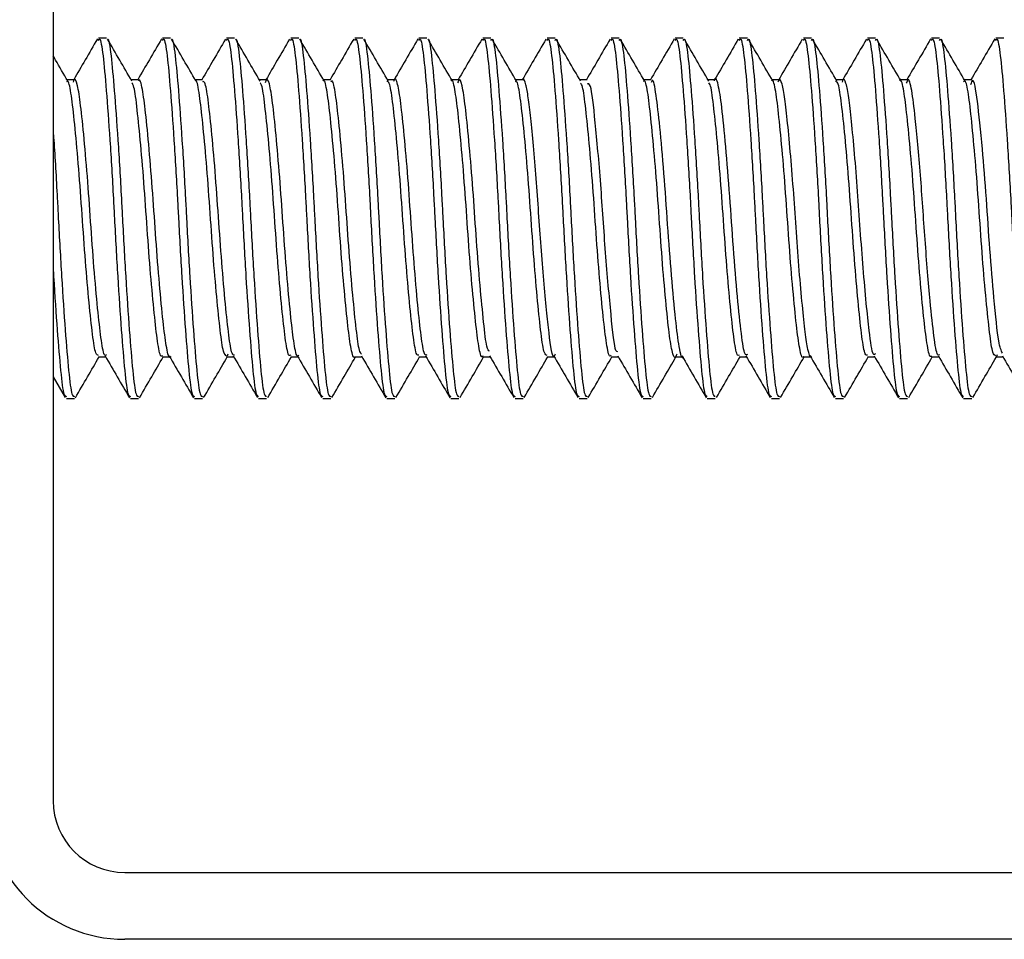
# Model space of a CAD drawing. Header units: inches. Extents: x 0.1 to 10.7, y 0.1 to 7.7.
# Tile 28 of 46: x 5.0349 to 5.0704, y 6.2669 to 6.3001. Entities that reach past the tile are written whole.
import ezdxf

# ---------------------------------------------------------------- set-up
doc = ezdxf.new("R2010")
doc.units = ezdxf.units.IN
doc.header["$MEASUREMENT"] = 0

msp = doc.modelspace()

# ---------------------------------------------------------------- linework, layer by layer
for p, q in [((5.036087, 6.366094), (5.036087, 6.271927)), ((5.038011, 6.299479), (5.037721, 6.299479)), ((5.040325, 6.299479), (5.040036, 6.299479)), ((5.04264, 6.299479), (5.042351, 6.299479)), ((5.044955, 6.299479), (5.044666, 6.299479)), ((5.04727, 6.299479), (5.046981, 6.299479)), ((5.049585, 6.299479), (5.049295, 6.299479)), ((5.0519, 6.299479), (5.05161, 6.299479)), ((5.054214, 6.299479), (5.053925, 6.299479)), ((5.056529, 6.299479), (5.05624, 6.299479)), ((5.058844, 6.299479), (5.058555, 6.299479)), ((5.061159, 6.299479), (5.060869, 6.299479)), ((5.063474, 6.299479), (5.063184, 6.299479)), ((5.065788, 6.299479), (5.065499, 6.299479)), ((5.068103, 6.299479), (5.067814, 6.299479)), ((5.070418, 6.299479), (5.070129, 6.299479)), ((5.036853, 6.297975), (5.036589, 6.297975)), ((5.039168, 6.297975), (5.038904, 6.297975)), ((5.041483, 6.297975), (5.041219, 6.297975)), ((5.043797, 6.297975), (5.043533, 6.297975)), ((5.046112, 6.297975), (5.045848, 6.297975)), ((5.048427, 6.297975), (5.048163, 6.297975)), ((5.050742, 6.297975), (5.050478, 6.297975)), ((5.053056, 6.297975), (5.052793, 6.297975)), ((5.055372, 6.297975), (5.055107, 6.297975)), ((5.057686, 6.297975), (5.057422, 6.297975)), ((5.060001, 6.297975), (5.059737, 6.297975)), ((5.062316, 6.297975), (5.062052, 6.297975)), ((5.064631, 6.297975), (5.064367, 6.297975)), ((5.066945, 6.297975), (5.066682, 6.297975)), ((5.06926, 6.297975), (5.068996, 6.297975)), ((5.037721, 6.287962), (5.037985, 6.287962)), ((5.040036, 6.287962), (5.0403, 6.287962)), ((5.042351, 6.287962), (5.042615, 6.287962)), ((5.0424, 6.288058), (5.042376, 6.28799)), ((5.044665, 6.287962), (5.044929, 6.287962)), ((5.04698, 6.287962), (5.047244, 6.287962)), ((5.049295, 6.287962), (5.049559, 6.287962)), ((5.05161, 6.287962), (5.051874, 6.287962)), ((5.053925, 6.287962), (5.054189, 6.287962)), ((5.05624, 6.287962), (5.056503, 6.287962)), ((5.058554, 6.287962), (5.058818, 6.287962)), ((5.060869, 6.287962), (5.061133, 6.287962)), ((5.063184, 6.287962), (5.063448, 6.287962)), ((5.065499, 6.287962), (5.065763, 6.287962)), ((5.067813, 6.287962), (5.068078, 6.287962)), ((5.070129, 6.287962), (5.070392, 6.287962)), ((5.070178, 6.288045), (5.070156, 6.287975)), ((5.036087, 6.287245), (5.036524, 6.286493)), ((5.036564, 6.286458), (5.036853, 6.286458)), ((5.038879, 6.286458), (5.039168, 6.286458)), ((5.041194, 6.286458), (5.041483, 6.286458)), ((5.043508, 6.286458), (5.043798, 6.286458)), ((5.045823, 6.286458), (5.046113, 6.286458)), ((5.048138, 6.286458), (5.048427, 6.286458)), ((5.050453, 6.286458), (5.050742, 6.286458)), ((5.052768, 6.286458), (5.053057, 6.286458)), ((5.055082, 6.286458), (5.055372, 6.286458)), ((5.057397, 6.286458), (5.057687, 6.286458)), ((5.059712, 6.286458), (5.060001, 6.286458)), ((5.062027, 6.286458), (5.062316, 6.286458)), ((5.064342, 6.286458), (5.064631, 6.286458)), ((5.066656, 6.286458), (5.066946, 6.286458)), ((5.068971, 6.286458), (5.069261, 6.286458)), ((5.03867, 6.269344), (5.132837, 6.269344)), ((5.132837, 6.266927), (5.03867, 6.266927))]:
    msp.add_line(p, q)
for radius in [0.005, 0.002583]:
    msp.add_arc((5.03867, 6.271927), radius, 180, 270)
for points, knots in [([(5.037684, 6.299449), (5.037537, 6.299196), (5.037252, 6.298705), (5.036966, 6.298214), (5.036828, 6.297975)], [0, 0, 0, 0, 0.51444, 1, 1, 1, 1]), ([(5.037721, 6.299398), (5.037735, 6.299421), (5.037792, 6.299513), (5.03789, 6.29892), (5.038004, 6.297672), (5.038137, 6.295843), (5.038237, 6.294177), (5.038324, 6.292499), (5.038417, 6.290811), (5.038549, 6.288864), (5.038672, 6.287388), (5.038775, 6.286542), (5.038849, 6.28654), (5.038879, 6.286539)], [0, 0, 0, 0, 0.034586, 0.142153, 0.249681, 0.357186, 0.46475, 0.49998, 0.604499, 0.711996, 0.819565, 0.927082, 1, 1, 1, 1]), ([(5.038049, 6.299437), (5.03805, 6.299438), (5.038094, 6.299486), (5.038179, 6.298898), (5.038293, 6.297678), (5.038426, 6.295841), (5.038526, 6.294177), (5.038613, 6.292499), (5.038706, 6.290811), (5.038839, 6.288864), (5.038962, 6.287388), (5.039065, 6.286542), (5.039138, 6.28654), (5.039168, 6.286539)], [0, 0, 0, 0, 0.002695, 0.113815, 0.224895, 0.335952, 0.447069, 0.483463, 0.591434, 0.702482, 0.813604, 0.924673, 1, 1, 1, 1]), ([(5.03893, 6.297931), (5.038783, 6.298183), (5.038489, 6.298688), (5.038196, 6.299193), (5.038049, 6.299446)], [0, 0, 0, 0, 0.499614, 1, 1, 1, 1]), ([(5.040001, 6.299452), (5.039854, 6.2992), (5.039568, 6.298707), (5.039282, 6.298215), (5.039143, 6.297975)], [0, 0, 0, 0, 0.512491, 1, 1, 1, 1]), ([(5.040036, 6.299398), (5.04005, 6.299421), (5.040107, 6.299513), (5.040205, 6.29892), (5.040318, 6.297672), (5.040451, 6.295843), (5.040551, 6.294177), (5.040639, 6.292499), (5.040732, 6.290811), (5.040864, 6.288864), (5.040987, 6.287388), (5.04109, 6.286542), (5.041164, 6.28654), (5.041194, 6.286539)], [0, 0, 0, 0, 0.0345865, 0.1421533, 0.2496809, 0.3571865, 0.4647501, 0.4999805, 0.6044986, 0.711996, 0.8195648, 0.9270819, 1, 1, 1, 1]), ([(5.040365, 6.299438), (5.040365, 6.299439), (5.040409, 6.299486), (5.040494, 6.298897), (5.040608, 6.297678), (5.040741, 6.295841), (5.040841, 6.294177), (5.040928, 6.292499), (5.041021, 6.290811), (5.041153, 6.288864), (5.041276, 6.287388), (5.041379, 6.286542), (5.041453, 6.28654), (5.041483, 6.286539)], [0, 0, 0, 0, 0.002171, 0.113349, 0.224487, 0.335603, 0.446778, 0.483191, 0.591219, 0.702326, 0.813506, 0.924634, 1, 1, 1, 1]), ([(5.041245, 6.29793), (5.041098, 6.298182), (5.040805, 6.298687), (5.040511, 6.299192), (5.040365, 6.299445)], [0, 0, 0, 0, 0.499613, 1, 1, 1, 1]), ([(5.042311, 6.299444), (5.042164, 6.299192), (5.04188, 6.298702), (5.041595, 6.298213), (5.041457, 6.297975)], [0, 0, 0, 0, 0.514732, 1, 1, 1, 1]), ([(5.042351, 6.299398), (5.042365, 6.299421), (5.042422, 6.299513), (5.042519, 6.29892), (5.042633, 6.297672), (5.042766, 6.295843), (5.042866, 6.294177), (5.042954, 6.292499), (5.043047, 6.290811), (5.043179, 6.288864), (5.043302, 6.287388), (5.043405, 6.286542), (5.043479, 6.28654), (5.043508, 6.286539)], [0, 0, 0, 0, 0.034586, 0.142153, 0.249681, 0.357186, 0.46475, 0.49998, 0.604499, 0.711996, 0.819565, 0.927082, 1, 1, 1, 1]), ([(5.04268, 6.299438), (5.042681, 6.299439), (5.042724, 6.299485), (5.042809, 6.298897), (5.042923, 6.297678), (5.043056, 6.295841), (5.043156, 6.294177), (5.043243, 6.292499), (5.043336, 6.290811), (5.043468, 6.288864), (5.043591, 6.287388), (5.043694, 6.286542), (5.043768, 6.28654), (5.043798, 6.286539)], [0, 0, 0, 0, 0.001661, 0.112897, 0.224092, 0.335264, 0.446496, 0.482928, 0.59101, 0.702174, 0.813411, 0.924595, 1, 1, 1, 1]), ([(5.043561, 6.297929), (5.043414, 6.298181), (5.04312, 6.298686), (5.042827, 6.299191), (5.04268, 6.299444)], [0, 0, 0, 0, 0.499615, 1, 1, 1, 1]), ([(5.044623, 6.29944), (5.044476, 6.299187), (5.044193, 6.298699), (5.043909, 6.298211), (5.043772, 6.297975)], [0, 0, 0, 0, 0.517297, 1, 1, 1, 1]), ([(5.044666, 6.299398), (5.04468, 6.299421), (5.044737, 6.299513), (5.044834, 6.29892), (5.044948, 6.297672), (5.045081, 6.295843), (5.045181, 6.294177), (5.045268, 6.292499), (5.045361, 6.290811), (5.045494, 6.288864), (5.045617, 6.287388), (5.04572, 6.286542), (5.045793, 6.28654), (5.045823, 6.286539)], [0, 0, 0, 0, 0.034586, 0.142153, 0.249681, 0.357186, 0.46475, 0.49998, 0.604499, 0.711996, 0.819565, 0.927082, 1, 1, 1, 1]), ([(5.044995, 6.299439), (5.044996, 6.299439), (5.045039, 6.299485), (5.045123, 6.298896), (5.045237, 6.297678), (5.04537, 6.295841), (5.04547, 6.294177), (5.045558, 6.292499), (5.045651, 6.290811), (5.045783, 6.288864), (5.045906, 6.287388), (5.046009, 6.286542), (5.046083, 6.28654), (5.046113, 6.286539)], [0, 0, 0, 0, 0.00118, 0.112469, 0.223717, 0.334943, 0.446229, 0.482678, 0.590813, 0.70203, 0.813321, 0.924559, 1, 1, 1, 1]), ([(5.045876, 6.297928), (5.045729, 6.29818), (5.045435, 6.298685), (5.045142, 6.29919), (5.044995, 6.299443)], [0, 0, 0, 0, 0.499618, 1, 1, 1, 1]), ([(5.046942, 6.299447), (5.046795, 6.299194), (5.046511, 6.298704), (5.046225, 6.298213), (5.046087, 6.297975)], [0, 0, 0, 0, 0.51521, 1, 1, 1, 1]), ([(5.046981, 6.299398), (5.046994, 6.299421), (5.047052, 6.299513), (5.047149, 6.29892), (5.047263, 6.297672), (5.047396, 6.295843), (5.047496, 6.294177), (5.047583, 6.292499), (5.047676, 6.290811), (5.047808, 6.288864), (5.047931, 6.287388), (5.048035, 6.286542), (5.048108, 6.28654), (5.048138, 6.286539)], [0, 0, 0, 0, 0.034586, 0.142153, 0.249681, 0.357186, 0.46475, 0.49998, 0.604499, 0.711996, 0.819565, 0.927082, 1, 1, 1, 1]), ([(5.047311, 6.29944), (5.047311, 6.29944), (5.047354, 6.299485), (5.047438, 6.298896), (5.047552, 6.297678), (5.047685, 6.295841), (5.047785, 6.294177), (5.047873, 6.292499), (5.047966, 6.290811), (5.048098, 6.288864), (5.048221, 6.287388), (5.048324, 6.286542), (5.048398, 6.28654), (5.048427, 6.286539)], [0, 0, 0, 0, 0.000735, 0.112074, 0.223372, 0.334647, 0.445982, 0.482448, 0.590631, 0.701897, 0.813238, 0.924525, 1, 1, 1, 1]), ([(5.048191, 6.297927), (5.048044, 6.298179), (5.047751, 6.298684), (5.047457, 6.299189), (5.047311, 6.299442)], [0, 0, 0, 0, 0.499623, 1, 1, 1, 1]), ([(5.04926, 6.299452), (5.049114, 6.2992), (5.048828, 6.298707), (5.048541, 6.298215), (5.048402, 6.297975)], [0, 0, 0, 0, 0.51261, 1, 1, 1, 1]), ([(5.049295, 6.299398), (5.049309, 6.299421), (5.049367, 6.299513), (5.049464, 6.29892), (5.049578, 6.297672), (5.049711, 6.295843), (5.049811, 6.294177), (5.049898, 6.292499), (5.049991, 6.290811), (5.050123, 6.288864), (5.050246, 6.287388), (5.050349, 6.286542), (5.050423, 6.28654), (5.050453, 6.286539)], [0, 0, 0, 0, 0.0345865, 0.1421533, 0.2496809, 0.3571865, 0.4647501, 0.4999805, 0.6044986, 0.711996, 0.8195648, 0.9270819, 1, 1, 1, 1]), ([(5.049626, 6.29944), (5.049626, 6.29944), (5.049669, 6.299484), (5.049753, 6.298896), (5.049867, 6.297678), (5.05, 6.295841), (5.0501, 6.294177), (5.050187, 6.292499), (5.05028, 6.290811), (5.050413, 6.288864), (5.050536, 6.287388), (5.050639, 6.286542), (5.050712, 6.28654), (5.050742, 6.286539)], [0, 0, 0, 0, 0.000338, 0.111721, 0.223063, 0.334382, 0.445762, 0.482242, 0.590468, 0.701779, 0.813164, 0.924495, 1, 1, 1, 1]), ([(5.050506, 6.297926), (5.05036, 6.298179), (5.050066, 6.298683), (5.049773, 6.299188), (5.049626, 6.299441)], [0, 0, 0, 0, 0.499629, 1, 1, 1, 1]), ([(5.051571, 6.299446), (5.051425, 6.299194), (5.05114, 6.298704), (5.050855, 6.298214), (5.050716, 6.297975)], [0, 0, 0, 0, 0.513838, 1, 1, 1, 1]), ([(5.05161, 6.299398), (5.051624, 6.299421), (5.051681, 6.299513), (5.051779, 6.29892), (5.051892, 6.297672), (5.052025, 6.295843), (5.052126, 6.294177), (5.052213, 6.292499), (5.052306, 6.290811), (5.052438, 6.288864), (5.052561, 6.287388), (5.052664, 6.286542), (5.052738, 6.28654), (5.052768, 6.286539)], [0, 0, 0, 0, 0.034586, 0.142153, 0.249681, 0.357186, 0.46475, 0.49998, 0.604499, 0.711996, 0.819565, 0.927082, 1, 1, 1, 1]), ([(5.0519, 6.299398), (5.051913, 6.299421), (5.051971, 6.299513), (5.052068, 6.29892), (5.052182, 6.297672), (5.052315, 6.295843), (5.052415, 6.294177), (5.052502, 6.292499), (5.052595, 6.290811), (5.052727, 6.288864), (5.05285, 6.287388), (5.052954, 6.286542), (5.053027, 6.28654), (5.053057, 6.286539)], [0, 0, 0, 0, 0.0345865, 0.1421533, 0.2496809, 0.3571865, 0.4647501, 0.4999805, 0.6044986, 0.711996, 0.8195648, 0.9270819, 1, 1, 1, 1]), ([(5.052821, 6.297926), (5.052675, 6.298178), (5.052381, 6.298683), (5.052088, 6.299188), (5.051941, 6.29944)], [0, 0, 0, 0, 0.499636, 1, 1, 1, 1]), ([(5.053882, 6.299439), (5.053736, 6.299187), (5.053452, 6.298699), (5.053168, 6.298211), (5.053031, 6.297975)], [0, 0, 0, 0, 0.517059, 1, 1, 1, 1]), ([(5.053925, 6.299398), (5.053939, 6.299421), (5.053996, 6.299513), (5.054093, 6.29892), (5.054207, 6.297672), (5.05434, 6.295843), (5.05444, 6.294177), (5.054528, 6.292499), (5.054621, 6.290811), (5.054753, 6.288864), (5.054876, 6.287388), (5.054979, 6.286542), (5.055053, 6.28654), (5.055082, 6.286539)], [0, 0, 0, 0, 0.034586, 0.142153, 0.249681, 0.357186, 0.46475, 0.49998, 0.604499, 0.711996, 0.819565, 0.927082, 1, 1, 1, 1]), ([(5.054214, 6.299398), (5.054228, 6.299421), (5.054285, 6.299513), (5.054383, 6.29892), (5.054497, 6.297672), (5.05463, 6.295843), (5.05473, 6.294177), (5.054817, 6.292499), (5.05491, 6.290811), (5.055042, 6.288864), (5.055165, 6.287388), (5.055268, 6.286542), (5.055342, 6.28654), (5.055372, 6.286539)], [0, 0, 0, 0, 0.034586, 0.142153, 0.249681, 0.357186, 0.46475, 0.49998, 0.604499, 0.711996, 0.819565, 0.927082, 1, 1, 1, 1]), ([(5.055136, 6.297926), (5.05499, 6.298178), (5.054696, 6.298682), (5.054403, 6.299187), (5.054256, 6.29944)], [0, 0, 0, 0, 0.499645, 1, 1, 1, 1]), ([(5.0562, 6.299445), (5.056053, 6.299192), (5.055769, 6.298702), (5.055484, 6.298212), (5.055346, 6.297975)], [0, 0, 0, 0, 0.515979, 1, 1, 1, 1]), ([(5.05624, 6.299398), (5.056254, 6.299421), (5.056311, 6.299513), (5.056408, 6.29892), (5.056522, 6.297672), (5.056655, 6.295843), (5.056755, 6.294177), (5.056843, 6.292499), (5.056935, 6.290811), (5.057068, 6.288864), (5.057191, 6.287388), (5.057294, 6.286542), (5.057367, 6.28654), (5.057397, 6.286539)], [0, 0, 0, 0, 0.034586, 0.142153, 0.249681, 0.357186, 0.46475, 0.49998, 0.604499, 0.711996, 0.819565, 0.927082, 1, 1, 1, 1]), ([(5.056529, 6.299398), (5.056543, 6.299421), (5.0566, 6.299513), (5.056698, 6.29892), (5.056811, 6.297672), (5.056944, 6.295843), (5.057045, 6.294177), (5.057132, 6.292499), (5.057225, 6.290811), (5.057357, 6.288864), (5.05748, 6.287388), (5.057583, 6.286542), (5.057657, 6.28654), (5.057687, 6.286539)], [0, 0, 0, 0, 0.034586, 0.142153, 0.249681, 0.357186, 0.46475, 0.49998, 0.604499, 0.711996, 0.819565, 0.927082, 1, 1, 1, 1]), ([(5.057451, 6.297925), (5.057305, 6.298177), (5.057011, 6.298682), (5.056718, 6.299187), (5.056571, 6.299439)], [0, 0, 0, 0, 0.499655, 1, 1, 1, 1]), ([(5.058519, 6.299452), (5.058373, 6.299199), (5.058087, 6.298707), (5.0578, 6.298215), (5.057661, 6.297975)], [0, 0, 0, 0, 0.512931, 1, 1, 1, 1]), ([(5.058555, 6.299398), (5.058569, 6.299421), (5.058626, 6.299513), (5.058723, 6.29892), (5.058837, 6.297672), (5.05897, 6.295843), (5.05907, 6.294177), (5.059157, 6.292499), (5.05925, 6.290811), (5.059383, 6.288864), (5.059505, 6.287388), (5.059609, 6.286542), (5.059682, 6.28654), (5.059712, 6.286539)], [0, 0, 0, 0, 0.034586, 0.142153, 0.249681, 0.357186, 0.46475, 0.49998, 0.604499, 0.711996, 0.819565, 0.927082, 1, 1, 1, 1]), ([(5.058844, 6.299398), (5.058858, 6.299421), (5.058915, 6.299513), (5.059012, 6.29892), (5.059126, 6.297672), (5.059259, 6.295843), (5.059359, 6.294177), (5.059447, 6.292499), (5.05954, 6.290811), (5.059672, 6.288864), (5.059795, 6.287388), (5.059898, 6.286542), (5.059972, 6.28654), (5.060001, 6.286539)], [0, 0, 0, 0, 0.034586, 0.142153, 0.249681, 0.357186, 0.46475, 0.49998, 0.604499, 0.711996, 0.819565, 0.927082, 1, 1, 1, 1]), ([(5.059766, 6.297925), (5.059619, 6.298177), (5.059326, 6.298682), (5.059033, 6.299186), (5.058886, 6.299439)], [0, 0, 0, 0, 0.499665, 1, 1, 1, 1]), ([(5.060832, 6.299448), (5.060686, 6.299196), (5.0604, 6.298705), (5.060115, 6.298214), (5.059976, 6.297975)], [0, 0, 0, 0, 0.513159, 1, 1, 1, 1]), ([(5.060869, 6.299398), (5.060883, 6.299421), (5.060941, 6.299513), (5.061038, 6.29892), (5.061152, 6.297672), (5.061285, 6.295843), (5.061385, 6.294177), (5.061472, 6.292499), (5.061565, 6.290811), (5.061697, 6.288864), (5.06182, 6.287388), (5.061923, 6.286542), (5.061997, 6.28654), (5.062027, 6.286539)], [0, 0, 0, 0, 0.034586, 0.142153, 0.249681, 0.357186, 0.46475, 0.49998, 0.604499, 0.711996, 0.819565, 0.927082, 1, 1, 1, 1]), ([(5.061159, 6.299398), (5.061173, 6.299421), (5.06123, 6.299513), (5.061327, 6.29892), (5.061441, 6.297672), (5.061574, 6.295843), (5.061674, 6.294177), (5.061761, 6.292499), (5.061854, 6.290811), (5.061987, 6.288864), (5.06211, 6.287388), (5.062213, 6.286542), (5.062286, 6.28654), (5.062316, 6.286539)], [0, 0, 0, 0, 0.034586, 0.142153, 0.249681, 0.357186, 0.46475, 0.49998, 0.604499, 0.711996, 0.819565, 0.927082, 1, 1, 1, 1]), ([(5.062081, 6.297926), (5.061934, 6.298178), (5.061641, 6.298682), (5.061348, 6.299186), (5.061201, 6.299439)], [0, 0, 0, 0, 0.499676, 1, 1, 1, 1]), ([(5.063142, 6.29944), (5.062995, 6.299188), (5.062712, 6.298699), (5.062428, 6.298211), (5.062291, 6.297975)], [0, 0, 0, 0, 0.516497, 1, 1, 1, 1]), ([(5.063184, 6.299398), (5.063198, 6.299421), (5.063255, 6.299513), (5.063353, 6.29892), (5.063467, 6.297672), (5.0636, 6.295843), (5.0637, 6.294177), (5.063787, 6.292499), (5.06388, 6.290811), (5.064012, 6.288864), (5.064135, 6.287388), (5.064238, 6.286542), (5.064312, 6.28654), (5.064342, 6.286539)], [0, 0, 0, 0, 0.034586, 0.142153, 0.249681, 0.357186, 0.46475, 0.49998, 0.604499, 0.711996, 0.819565, 0.927082, 1, 1, 1, 1]), ([(5.063474, 6.299398), (5.063488, 6.299421), (5.063545, 6.299513), (5.063642, 6.29892), (5.063756, 6.297672), (5.063889, 6.295843), (5.063989, 6.294177), (5.064076, 6.292499), (5.064169, 6.290811), (5.064301, 6.288864), (5.064424, 6.287388), (5.064528, 6.286542), (5.064601, 6.28654), (5.064631, 6.286539)], [0, 0, 0, 0, 0.034586, 0.142153, 0.249681, 0.357186, 0.46475, 0.49998, 0.604499, 0.711996, 0.819565, 0.927082, 1, 1, 1, 1]), ([(5.064395, 6.297926), (5.064249, 6.298178), (5.063955, 6.298682), (5.063662, 6.299187), (5.063516, 6.299439)], [0, 0, 0, 0, 0.499688, 1, 1, 1, 1]), ([(5.065458, 6.299443), (5.065311, 6.29919), (5.065028, 6.298701), (5.064743, 6.298212), (5.064605, 6.297975)], [0, 0, 0, 0, 0.516626, 1, 1, 1, 1]), ([(5.065499, 6.299398), (5.065513, 6.299421), (5.06557, 6.299513), (5.065667, 6.29892), (5.065781, 6.297672), (5.065914, 6.295843), (5.066014, 6.294177), (5.066102, 6.292499), (5.066195, 6.290811), (5.066327, 6.288864), (5.06645, 6.287388), (5.066553, 6.286542), (5.066627, 6.28654), (5.066656, 6.286539)], [0, 0, 0, 0, 0.034586, 0.142153, 0.249681, 0.357186, 0.46475, 0.49998, 0.604499, 0.711996, 0.819565, 0.927082, 1, 1, 1, 1]), ([(5.065788, 6.299398), (5.065802, 6.299421), (5.06586, 6.299513), (5.065957, 6.29892), (5.066071, 6.297672), (5.066204, 6.295843), (5.066304, 6.294177), (5.066391, 6.292499), (5.066484, 6.290811), (5.066616, 6.288864), (5.066739, 6.287388), (5.066842, 6.286542), (5.066916, 6.28654), (5.066946, 6.286539)], [0, 0, 0, 0, 0.034586, 0.142153, 0.249681, 0.357186, 0.46475, 0.49998, 0.604499, 0.711996, 0.819565, 0.927082, 1, 1, 1, 1]), ([(5.06671, 6.297927), (5.066563, 6.298179), (5.06627, 6.298683), (5.065977, 6.299187), (5.065831, 6.299439)], [0, 0, 0, 0, 0.4997, 1, 1, 1, 1]), ([(5.067778, 6.299451), (5.067631, 6.299198), (5.067346, 6.298706), (5.067059, 6.298215), (5.06692, 6.297975)], [0, 0, 0, 0, 0.513429, 1, 1, 1, 1]), ([(5.067814, 6.299398), (5.067828, 6.299421), (5.067885, 6.299513), (5.067982, 6.29892), (5.068096, 6.297672), (5.068229, 6.295843), (5.068329, 6.294177), (5.068417, 6.292499), (5.06851, 6.290811), (5.068642, 6.288864), (5.068765, 6.287388), (5.068868, 6.286542), (5.068942, 6.28654), (5.068971, 6.286539)], [0, 0, 0, 0, 0.0345865, 0.1421533, 0.2496809, 0.3571865, 0.4647501, 0.4999805, 0.6044986, 0.711996, 0.8195648, 0.9270819, 1, 1, 1, 1]), ([(5.068103, 6.299398), (5.068117, 6.299421), (5.068174, 6.299513), (5.068272, 6.29892), (5.068385, 6.297672), (5.068519, 6.295843), (5.068619, 6.294177), (5.068706, 6.292499), (5.068799, 6.290811), (5.068931, 6.288864), (5.069054, 6.287388), (5.069157, 6.286542), (5.069231, 6.28654), (5.069261, 6.286539)], [0, 0, 0, 0, 0.0345865, 0.1421533, 0.2496809, 0.3571865, 0.4647501, 0.4999805, 0.6044986, 0.711996, 0.8195648, 0.9270819, 1, 1, 1, 1]), ([(5.069024, 6.297928), (5.068878, 6.29818), (5.068584, 6.298683), (5.068292, 6.299188), (5.068145, 6.29944)], [0, 0, 0, 0, 0.499713, 1, 1, 1, 1]), ([(5.070092, 6.29945), (5.069946, 6.299198), (5.06966, 6.298706), (5.069374, 6.298215), (5.069235, 6.297975)], [0, 0, 0, 0, 0.51272, 1, 1, 1, 1]), ([(5.070129, 6.299398), (5.070143, 6.299421), (5.0702, 6.299513), (5.070297, 6.29892), (5.070411, 6.297672), (5.070544, 6.295843), (5.070644, 6.294177), (5.070731, 6.292499), (5.070824, 6.290811), (5.070957, 6.288864), (5.07108, 6.287388), (5.071183, 6.286542), (5.071256, 6.28654), (5.071286, 6.286539)], [0, 0, 0, 0, 0.0345865, 0.1421533, 0.2496809, 0.3571865, 0.4647501, 0.4999805, 0.6044986, 0.711996, 0.8195648, 0.9270819, 1, 1, 1, 1]), ([(5.036614, 6.297932), (5.036467, 6.298184), (5.036291, 6.298487), (5.036116, 6.298789), (5.036087, 6.298839)], [0, 0, 0, 0, 0.834388, 1, 1, 1, 1]), ([(5.061158, 6.288054), (5.06113, 6.288041), (5.061053, 6.288007), (5.060944, 6.288742), (5.060802, 6.29008), (5.060652, 6.291864), (5.060527, 6.2938), (5.060379, 6.295613), (5.060234, 6.297067), (5.060109, 6.297861), (5.060004, 6.298133), (5.059956, 6.297939), (5.059956, 6.297936)], [0, 0, 0, 0, 0.066774, 0.181221, 0.298024, 0.416491, 0.530245, 0.648238, 0.765805, 0.879736, 0.998427, 1, 1, 1, 1]), ([(5.037721, 6.288019), (5.03769, 6.288025), (5.037614, 6.288039), (5.03751, 6.288718), (5.037386, 6.289874), (5.037252, 6.2914), (5.037134, 6.2931), (5.037013, 6.294785), (5.036878, 6.296269), (5.036759, 6.297354), (5.036657, 6.297941), (5.036588, 6.297915), (5.036564, 6.297905)], [0, 0, 0, 0, 0.077482, 0.18522, 0.292857, 0.400514, 0.508255, 0.61589, 0.723529, 0.831271, 0.938905, 1, 1, 1, 1]), ([(5.03801, 6.288035), (5.03799, 6.288019), (5.037927, 6.287968), (5.037828, 6.28849), (5.037711, 6.289512), (5.037577, 6.29096), (5.037453, 6.292625), (5.037339, 6.29433), (5.037205, 6.295881), (5.037078, 6.297111), (5.036967, 6.297831), (5.036867, 6.298089), (5.036815, 6.29792), (5.036806, 6.29789)], [0, 0, 0, 0, 0.047835, 0.15064, 0.252334, 0.357835, 0.461193, 0.562439, 0.667812, 0.771665, 0.872592, 0.977772, 1, 1, 1, 1]), ([(5.040036, 6.288021), (5.040023, 6.288004), (5.039967, 6.287928), (5.03987, 6.288374), (5.039757, 6.289321), (5.039623, 6.290723), (5.039495, 6.292368), (5.039383, 6.294084), (5.03925, 6.295678), (5.03912, 6.296941), (5.039024, 6.297727), (5.038954, 6.297828), (5.038927, 6.297867)], [0, 0, 0, 0, 0.033629, 0.145922, 0.258152, 0.370339, 0.482626, 0.594872, 0.707058, 0.819338, 0.931597, 1, 1, 1, 1]), ([(5.040325, 6.287982), (5.040322, 6.287975), (5.040276, 6.28788), (5.040185, 6.288236), (5.040074, 6.289054), (5.039943, 6.290373), (5.039812, 6.291973), (5.0397, 6.293686), (5.039572, 6.295317), (5.039439, 6.296694), (5.039327, 6.297603), (5.039232, 6.298022), (5.039178, 6.297938), (5.039168, 6.297922)], [0, 0, 0, 0, 0.008118, 0.116705, 0.221275, 0.330011, 0.43894, 0.54355, 0.651905, 0.76111, 0.865898, 0.973809, 1, 1, 1, 1]), ([(5.042351, 6.287993), (5.042313, 6.288022), (5.04223, 6.288086), (5.042122, 6.288864), (5.041995, 6.290088), (5.041861, 6.291652), (5.041747, 6.293364), (5.041622, 6.295026), (5.041488, 6.296472), (5.041372, 6.297455), (5.04129, 6.297943), (5.041246, 6.297926), (5.041245, 6.297925)], [0, 0, 0, 0, 0.098273, 0.210808, 0.323246, 0.435734, 0.548276, 0.660715, 0.773186, 0.885733, 0.998172, 1, 1, 1, 1]), ([(5.04264, 6.288025), (5.042609, 6.288027), (5.042535, 6.288032), (5.042432, 6.288689), (5.04231, 6.289823), (5.042175, 6.29134), (5.042058, 6.293031), (5.041938, 6.294715), (5.041803, 6.296212), (5.041682, 6.297313), (5.041581, 6.297926), (5.04151, 6.297911), (5.041483, 6.297905)], [0, 0, 0, 0, 0.075427, 0.180909, 0.287998, 0.397691, 0.503718, 0.610198, 0.719916, 0.826581, 0.932434, 1, 1, 1, 1]), ([(5.044666, 6.288032), (5.044646, 6.288016), (5.044583, 6.287965), (5.044483, 6.288485), (5.044366, 6.289512), (5.044232, 6.290961), (5.044108, 6.29263), (5.043993, 6.294338), (5.043859, 6.295898), (5.043732, 6.297094), (5.043641, 6.297786), (5.043578, 6.297843), (5.043559, 6.297861)], [0, 0, 0, 0, 0.050469, 0.162976, 0.275387, 0.38778, 0.500285, 0.612713, 0.725109, 0.837609, 0.950054, 1, 1, 1, 1]), ([(5.044954, 6.288025), (5.044941, 6.288007), (5.044884, 6.287932), (5.044788, 6.288383), (5.044675, 6.289331), (5.044541, 6.290732), (5.044414, 6.292376), (5.044302, 6.294086), (5.044169, 6.295672), (5.04404, 6.296958), (5.043929, 6.297761), (5.043823, 6.298077), (5.043763, 6.297908), (5.043746, 6.297859)], [0, 0, 0, 0, 0.032246, 0.1353812, 0.2360568, 0.3409174, 0.4445209, 0.5449337, 0.649575, 0.7535866, 0.8538678, 0.9582257, 1, 1, 1, 1]), ([(5.046981, 6.287969), (5.04698, 6.287967), (5.046936, 6.287872), (5.046846, 6.28821), (5.046734, 6.289005), (5.046604, 6.290314), (5.046472, 6.291906), (5.04636, 6.293625), (5.046231, 6.295264), (5.046098, 6.296655), (5.045985, 6.297585), (5.045889, 6.298015), (5.045834, 6.297937), (5.045823, 6.29792)], [0, 0, 0, 0, 0.003024, 0.110679, 0.218333, 0.325906, 0.43355, 0.541214, 0.648789, 0.75642, 0.864091, 0.971667, 1, 1, 1, 1]), ([(5.047224, 6.288069), (5.047198, 6.2881), (5.047131, 6.288181), (5.047036, 6.288924), (5.046908, 6.290153), (5.046775, 6.29173), (5.046662, 6.293436), (5.046536, 6.295091), (5.046402, 6.296516), (5.046287, 6.297502), (5.046189, 6.297988), (5.046129, 6.297924), (5.046112, 6.297905)], [0, 0, 0, 0, 0.065031, 0.173888, 0.2864, 0.400076, 0.509176, 0.621199, 0.735063, 0.844549, 0.956019, 1, 1, 1, 1]), ([(5.049296, 6.28803), (5.049269, 6.288023), (5.049199, 6.288005), (5.049097, 6.288611), (5.048976, 6.289712), (5.048841, 6.291205), (5.048721, 6.292894), (5.048603, 6.29459), (5.048469, 6.296108), (5.048345, 6.297249), (5.048242, 6.297907), (5.048168, 6.297912), (5.048138, 6.297914)], [0, 0, 0, 0, 0.064932, 0.172686, 0.280331, 0.387977, 0.495732, 0.603382, 0.711021, 0.818774, 0.926442, 1, 1, 1, 1]), ([(5.049584, 6.288035), (5.04956, 6.288024), (5.049493, 6.287991), (5.049392, 6.288563), (5.049273, 6.289629), (5.049139, 6.291105), (5.049017, 6.292781), (5.048901, 6.29448), (5.048767, 6.296008), (5.048642, 6.297203), (5.048529, 6.297867), (5.048434, 6.298096), (5.048388, 6.297933), (5.048384, 6.297919)], [0, 0, 0, 0, 0.057587, 0.160146, 0.262631, 0.368488, 0.471652, 0.573573, 0.67936, 0.783071, 0.884558, 0.99021, 1, 1, 1, 1]), ([(5.05161, 6.288003), (5.051602, 6.28799), (5.051551, 6.287903), (5.051457, 6.288296), (5.051346, 6.289179), (5.051213, 6.290541), (5.051083, 6.292164), (5.050971, 6.293884), (5.05084, 6.295495), (5.050709, 6.296834), (5.050597, 6.29768), (5.050505, 6.298048), (5.050457, 6.297956), (5.050453, 6.297947)], [0, 0, 0, 0, 0.018989, 0.126701, 0.234378, 0.341995, 0.449699, 0.557389, 0.665005, 0.772699, 0.8804, 0.988017, 1, 1, 1, 1]), ([(5.05185, 6.288168), (5.051816, 6.288193), (5.051739, 6.288251), (5.051637, 6.28919), (5.051505, 6.290501), (5.051375, 6.29213), (5.051264, 6.29384), (5.051133, 6.295456), (5.051002, 6.296796), (5.05089, 6.297675), (5.050782, 6.29806), (5.050717, 6.297914), (5.050695, 6.297864)], [0, 0, 0, 0, 0.083788, 0.188825, 0.298247, 0.407282, 0.512238, 0.621336, 0.730706, 0.835719, 0.944428, 1, 1, 1, 1]), ([(5.053925, 6.288015), (5.053892, 6.288025), (5.053815, 6.288049), (5.05371, 6.288748), (5.053585, 6.28992), (5.053451, 6.291454), (5.053335, 6.293157), (5.053212, 6.294838), (5.053078, 6.296313), (5.052959, 6.297382), (5.052858, 6.29795), (5.052791, 6.297916), (5.052767, 6.297904)], [0, 0, 0, 0, 0.081172, 0.1889, 0.296529, 0.404185, 0.511917, 0.619545, 0.727183, 0.834917, 0.94254, 1, 1, 1, 1]), ([(5.054213, 6.288061), (5.054201, 6.288029), (5.054125, 6.287836), (5.054025, 6.288549), (5.053904, 6.289631), (5.053805, 6.290711), (5.053707, 6.29192), (5.053622, 6.293184), (5.053531, 6.294436), (5.053432, 6.295613), (5.053334, 6.296611), (5.053247, 6.297376), (5.053159, 6.297831), (5.053092, 6.298026), (5.053057, 6.297971), (5.053056, 6.297969)], [0, 0, 0, 0, 0.030397, 0.188913, 0.269234, 0.351604, 0.433321, 0.511954, 0.591799, 0.674044, 0.756012, 0.835085, 0.914411, 0.996479, 1, 1, 1, 1]), ([(5.05624, 6.288025), (5.056226, 6.288007), (5.056168, 6.287936), (5.05607, 6.288397), (5.055956, 6.289362), (5.055822, 6.290774), (5.055695, 6.292425), (5.055582, 6.294139), (5.05545, 6.295726), (5.05532, 6.296975), (5.055226, 6.297735), (5.055158, 6.297826), (5.055134, 6.297858)], [0, 0, 0, 0, 0.037493, 0.150093, 0.262623, 0.375115, 0.48771, 0.600256, 0.712747, 0.825335, 0.937895, 1, 1, 1, 1]), ([(5.056481, 6.288152), (5.056457, 6.28815), (5.05637, 6.288141), (5.05624, 6.289426), (5.056034, 6.29163), (5.055867, 6.294288), (5.055662, 6.296519), (5.055516, 6.297872), (5.055411, 6.297833), (5.055371, 6.297818)], [0, 0, 0, 0, 0.060014, 0.224982, 0.395878, 0.560796, 0.731687, 0.896665, 1, 1, 1, 1]), ([(5.058606, 6.288068), (5.058593, 6.288028), (5.058538, 6.287855), (5.058434, 6.288128), (5.058322, 6.288882), (5.058194, 6.29014), (5.058061, 6.291706), (5.057947, 6.29342), (5.057821, 6.295079), (5.057687, 6.296508), (5.057572, 6.297501), (5.057474, 6.297988), (5.057414, 6.297925), (5.057397, 6.297908)], [0, 0, 0, 0, 0.031909, 0.135122, 0.238358, 0.341507, 0.444707, 0.547951, 0.651101, 0.754287, 0.857535, 0.960686, 1, 1, 1, 1]), ([(5.058843, 6.287967), (5.058843, 6.287965), (5.058794, 6.287844), (5.058695, 6.288271), (5.058569, 6.289258), (5.058418, 6.290853), (5.058279, 6.292733), (5.058149, 6.294647), (5.057996, 6.296336), (5.057865, 6.297472), (5.05776, 6.298063), (5.0577, 6.297906), (5.057687, 6.297873)], [0, 0, 0, 0, 0.001811, 0.123956, 0.242093, 0.365178, 0.485955, 0.605053, 0.728407, 0.847508, 0.968281, 1, 1, 1, 1]), ([(5.060869, 6.288033), (5.060848, 6.288018), (5.060784, 6.287973), (5.060683, 6.288511), (5.060566, 6.289555), (5.060432, 6.291013), (5.060308, 6.292687), (5.060193, 6.294393), (5.060059, 6.295945), (5.059932, 6.297126), (5.059843, 6.297796), (5.059782, 6.297845), (5.059765, 6.297859)], [0, 0, 0, 0, 0.0544, 0.167091, 0.279679, 0.392253, 0.504943, 0.617549, 0.730127, 0.842813, 0.955436, 1, 1, 1, 1]), ([(5.063184, 6.287978), (5.063182, 6.287973), (5.063136, 6.287878), (5.063045, 6.288227), (5.062934, 6.289042), (5.062803, 6.290362), (5.062672, 6.291961), (5.06256, 6.293681), (5.062431, 6.295315), (5.062298, 6.296695), (5.062185, 6.297607), (5.06209, 6.298023), (5.062037, 6.29794), (5.062027, 6.297925)], [0, 0, 0, 0, 0.006647, 0.114313, 0.22197, 0.329551, 0.437206, 0.544874, 0.652455, 0.760098, 0.867774, 0.975357, 1, 1, 1, 1]), ([(5.063473, 6.287989), (5.063468, 6.28798), (5.063425, 6.287915), (5.063346, 6.288191), (5.063252, 6.288812), (5.063146, 6.289802), (5.063034, 6.291052), (5.062928, 6.292448), (5.062834, 6.29388), (5.062724, 6.295248), (5.062613, 6.296435), (5.062512, 6.297337), (5.062414, 6.297867), (5.062326, 6.298055), (5.062278, 6.297919), (5.062265, 6.297885)], [0, 0, 0, 0, 0.013804, 0.101835, 0.186406, 0.273305, 0.362131, 0.449203, 0.533702, 0.621612, 0.710272, 0.796042, 0.881442, 0.969999, 1, 1, 1, 1]), ([(5.065499, 6.288028), (5.065471, 6.288024), (5.065399, 6.288014), (5.065297, 6.28864), (5.065175, 6.289756), (5.065041, 6.291259), (5.064921, 6.292951), (5.064802, 6.294644), (5.064668, 6.296153), (5.064545, 6.297279), (5.064443, 6.297916), (5.06437, 6.297912), (5.064342, 6.297911)], [0, 0, 0, 0, 0.068316, 0.17609, 0.283757, 0.39143, 0.499204, 0.606868, 0.714525, 0.822298, 0.929981, 1, 1, 1, 1]), ([(5.065788, 6.28808), (5.065761, 6.288055), (5.06568, 6.287981), (5.065577, 6.288728), (5.065454, 6.289871), (5.065342, 6.291143), (5.065236, 6.292543), (5.065142, 6.293973), (5.065032, 6.295334), (5.06492, 6.296503), (5.064821, 6.297385), (5.064722, 6.297888), (5.064636, 6.298058), (5.06459, 6.29792), (5.06458, 6.297891)], [0, 0, 0, 0, 0.0635592, 0.1912641, 0.2784996, 0.3674253, 0.4543589, 0.5390606, 0.6272358, 0.7159161, 0.8014819, 0.8872809, 0.9760255, 1, 1, 1, 1]), ([(5.067813, 6.288009), (5.067804, 6.287994), (5.067752, 6.28791), (5.067657, 6.288317), (5.067545, 6.289217), (5.067412, 6.290591), (5.067283, 6.29222), (5.067171, 6.29394), (5.06704, 6.295544), (5.066909, 6.296872), (5.066797, 6.297698), (5.066706, 6.298054), (5.06666, 6.297961), (5.066656, 6.297955)], [0, 0, 0, 0, 0.022557, 0.130251, 0.237903, 0.3455, 0.453186, 0.560852, 0.668448, 0.776125, 0.883802, 0.991399, 1, 1, 1, 1]), ([(5.068103, 6.288053), (5.068078, 6.288035), (5.068006, 6.28798), (5.067899, 6.28865), (5.06775, 6.290031), (5.067574, 6.292157), (5.067415, 6.294615), (5.067233, 6.29656), (5.067098, 6.29767), (5.066983, 6.298091), (5.066918, 6.297906), (5.0669, 6.297856)], [0, 0, 0, 0, 0.057408, 0.171253, 0.286389, 0.434858, 0.578738, 0.727766, 0.840599, 0.957111, 1, 1, 1, 1]), ([(5.070129, 6.288009), (5.070094, 6.288024), (5.070016, 6.288058), (5.06991, 6.28878), (5.069784, 6.289966), (5.06965, 6.291509), (5.069535, 6.293214), (5.069411, 6.29489), (5.069277, 6.296356), (5.069159, 6.297409), (5.069059, 6.297958), (5.068993, 6.297918), (5.068971, 6.297904)], [0, 0, 0, 0, 0.084864, 0.192591, 0.30022, 0.40788, 0.515612, 0.623241, 0.730884, 0.838618, 0.946243, 1, 1, 1, 1]), ([(5.070372, 6.2881), (5.070327, 6.288199), (5.070222, 6.288425), (5.070079, 6.28992), (5.069916, 6.291798), (5.069792, 6.293717), (5.069633, 6.295693), (5.069468, 6.297306), (5.06933, 6.298114), (5.069243, 6.297873), (5.069216, 6.297798)], [0, 0, 0, 0, 0.116739, 0.267925, 0.390064, 0.507296, 0.628673, 0.7815, 0.932505, 1, 1, 1, 1]), ([(5.036087, 6.296117), (5.036095, 6.29601), (5.036146, 6.295316), (5.036211, 6.29417), (5.036298, 6.292502), (5.036391, 6.29081), (5.036524, 6.288864), (5.036647, 6.287388), (5.03675, 6.286542), (5.036823, 6.28654), (5.036853, 6.286539)], [0, 0, 0, 0, 0.029723, 0.192082, 0.24526, 0.403022, 0.56528, 0.727647, 0.889936, 1, 1, 1, 1]), ([(5.036087, 6.291157), (5.036092, 6.291061), (5.036138, 6.290241), (5.036235, 6.288872), (5.036357, 6.287386), (5.036461, 6.286542), (5.036534, 6.28654), (5.036564, 6.286539)], [0, 0, 0, 0, 0.034995, 0.297284, 0.559747, 0.822083, 1, 1, 1, 1]), ([(5.036891, 6.286491), (5.037038, 6.286743), (5.037323, 6.287234), (5.037608, 6.287724), (5.037746, 6.287962)], [0, 0, 0, 0, 0.515351, 1, 1, 1, 1]), ([(5.037963, 6.287999), (5.03811, 6.287747), (5.038404, 6.287243), (5.038696, 6.286738), (5.038843, 6.286485)], [0, 0, 0, 0, 0.499663, 1, 1, 1, 1]), ([(5.039207, 6.286492), (5.039354, 6.286744), (5.039638, 6.287234), (5.039923, 6.287724), (5.040061, 6.287962)], [0, 0, 0, 0, 0.515746, 1, 1, 1, 1]), ([(5.040278, 6.287999), (5.040424, 6.287748), (5.040717, 6.287244), (5.04101, 6.28674), (5.041156, 6.286488)], [0, 0, 0, 0, 0.499746, 1, 1, 1, 1]), ([(5.041522, 6.286493), (5.041669, 6.286745), (5.041953, 6.287235), (5.042238, 6.287725), (5.042376, 6.287962)], [0, 0, 0, 0, 0.516115, 1, 1, 1, 1]), ([(5.042587, 6.288009), (5.042734, 6.287757), (5.043027, 6.287253), (5.04332, 6.286749), (5.043466, 6.286497)], [0, 0, 0, 0, 0.499715, 1, 1, 1, 1]), ([(5.043838, 6.286494), (5.043984, 6.286746), (5.044268, 6.287236), (5.044553, 6.287725), (5.044691, 6.287962)], [0, 0, 0, 0, 0.516454, 1, 1, 1, 1]), ([(5.044902, 6.28801), (5.045048, 6.287757), (5.045342, 6.287253), (5.045635, 6.286748), (5.045782, 6.286495)], [0, 0, 0, 0, 0.4996238, 1, 1, 1, 1]), ([(5.046153, 6.286495), (5.0463, 6.286747), (5.046584, 6.287237), (5.046868, 6.287725), (5.047006, 6.287962)], [0, 0, 0, 0, 0.5167546, 1, 1, 1, 1]), ([(5.047222, 6.288001), (5.047368, 6.287748), (5.047662, 6.287244), (5.047955, 6.286739), (5.048102, 6.286486)], [0, 0, 0, 0, 0.499645, 1, 1, 1, 1]), ([(5.048468, 6.286496), (5.048615, 6.286748), (5.048899, 6.287237), (5.049183, 6.287726), (5.04932, 6.287962)], [0, 0, 0, 0, 0.517009, 1, 1, 1, 1]), ([(5.049538, 6.287998), (5.049684, 6.287746), (5.049978, 6.287243), (5.05027, 6.286739), (5.050417, 6.286486)], [0, 0, 0, 0, 0.499729, 1, 1, 1, 1]), ([(5.050784, 6.286496), (5.05093, 6.286749), (5.051214, 6.287238), (5.051498, 6.287726), (5.051635, 6.287962)], [0, 0, 0, 0, 0.517211, 1, 1, 1, 1]), ([(5.051847, 6.288007), (5.051994, 6.287755), (5.052287, 6.287252), (5.05258, 6.286748), (5.052726, 6.286496)], [0, 0, 0, 0, 0.499733, 1, 1, 1, 1]), ([(5.053099, 6.286497), (5.053245, 6.28675), (5.053529, 6.287238), (5.053813, 6.287726), (5.05395, 6.287962)], [0, 0, 0, 0, 0.517354, 1, 1, 1, 1]), ([(5.05416, 6.288011), (5.054307, 6.287759), (5.054601, 6.287254), (5.054894, 6.286749), (5.05504, 6.286496)], [0, 0, 0, 0, 0.499637, 1, 1, 1, 1]), ([(5.055414, 6.286498), (5.05556, 6.28675), (5.055844, 6.287238), (5.056128, 6.287726), (5.056265, 6.287962)], [0, 0, 0, 0, 0.517431, 1, 1, 1, 1]), ([(5.05648, 6.288003), (5.056626, 6.28775), (5.05692, 6.287245), (5.057213, 6.286741), (5.05736, 6.286488)], [0, 0, 0, 0, 0.49963, 1, 1, 1, 1]), ([(5.057729, 6.286498), (5.057875, 6.286751), (5.058159, 6.287239), (5.058443, 6.287726), (5.05858, 6.287962)], [0, 0, 0, 0, 0.517439, 1, 1, 1, 1]), ([(5.058798, 6.287998), (5.058944, 6.287746), (5.059237, 6.287242), (5.05953, 6.286738), (5.059676, 6.286485)], [0, 0, 0, 0, 0.499711, 1, 1, 1, 1]), ([(5.060044, 6.286498), (5.06019, 6.286751), (5.060474, 6.287239), (5.060757, 6.287726), (5.060894, 6.287962)], [0, 0, 0, 0, 0.517373, 1, 1, 1, 1]), ([(5.061108, 6.288005), (5.061254, 6.287753), (5.061547, 6.28725), (5.06184, 6.286746), (5.061986, 6.286494)], [0, 0, 0, 0, 0.499749, 1, 1, 1, 1]), ([(5.062359, 6.286498), (5.062505, 6.286751), (5.062788, 6.287239), (5.063072, 6.287726), (5.063209, 6.287962)], [0, 0, 0, 0, 0.517229, 1, 1, 1, 1]), ([(5.063419, 6.288011), (5.063566, 6.287759), (5.063859, 6.287255), (5.064152, 6.28675), (5.064299, 6.286497)], [0, 0, 0, 0, 0.499656, 1, 1, 1, 1]), ([(5.064673, 6.286498), (5.06482, 6.28675), (5.065103, 6.287239), (5.065387, 6.287726), (5.065524, 6.287962)], [0, 0, 0, 0, 0.517008, 1, 1, 1, 1]), ([(5.065738, 6.288005), (5.065884, 6.287752), (5.066178, 6.287248), (5.066472, 6.286742), (5.066618, 6.28649)], [0, 0, 0, 0, 0.49962, 1, 1, 1, 1]), ([(5.066988, 6.286497), (5.067134, 6.28675), (5.067418, 6.287238), (5.067702, 6.287726), (5.067839, 6.287962)], [0, 0, 0, 0, 0.516708, 1, 1, 1, 1]), ([(5.068057, 6.287998), (5.068203, 6.287746), (5.068497, 6.287242), (5.068789, 6.286737), (5.068936, 6.286485)], [0, 0, 0, 0, 0.499692, 1, 1, 1, 1]), ([(5.069302, 6.286497), (5.069449, 6.286749), (5.069732, 6.287238), (5.070016, 6.287726), (5.070154, 6.287962)], [0, 0, 0, 0, 0.516334, 1, 1, 1, 1]), ([(5.070369, 6.288002), (5.070515, 6.287751), (5.070808, 6.287247), (5.0711, 6.286744), (5.071247, 6.286492)], [0, 0, 0, 0, 0.499762, 1, 1, 1, 1])]:
    msp.add_open_spline(points, degree=3, knots=knots)

doc.saveas('drawing.dxf')
